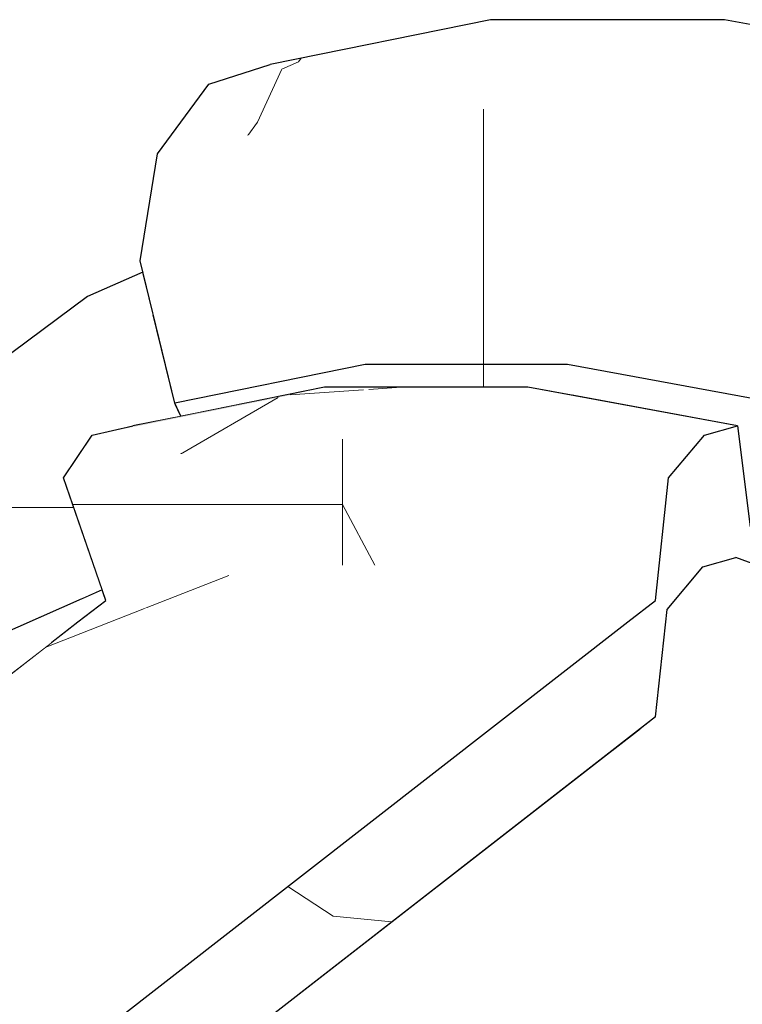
# Model space of a CAD drawing. Header units: millimetres. Extents: x -36478 to 31050, y -14811 to 11827.
# Tile 120 of 217: x -17644 to -17575, y 8393 to 8486. Entities that reach past the tile are written whole.
import ezdxf

# ---------------------------------------------------------------- set-up
doc = ezdxf.new("R2010")
doc.units = ezdxf.units.MM
doc.header["$MEASUREMENT"] = 0
doc.linetypes.add('Wipeout_Contour', pattern=[1000, 0, -1000])
doc.layers.add('Nové_Konstrukce - krov', color=7, linetype='Continuous')
doc.layers.add('Nové_Výplně - Povrchové', color=7, linetype='Continuous')

# ---------------------------------------------------------------- blocks, each defined once
blk = doc.blocks.new('výplň_2095_1', base_point=(0, 0))
at = {"color": 254, "linetype": 'Wipeout_Contour', "lineweight": 0, "ltscale": 78265.635597}
blk.add_wipeout([(-17637.455, 8459.813), (-17652.551, 8448.59), (-17656.89, 8442.294), (-17642.045, 8453.331)], dxfattribs=at).dxf.layer = 'Nové_Výplně - Povrchové'
blk = doc.blocks.new('*X4195')
at = {"layer": 'Nové_Výplně - Povrchové', "color": 21, "linetype": 'Continuous', "lineweight": 20, "true_color": 0xffaaaa}
for p, q in [((-17647.804, 8439.85), (-17641.334, 8439.85)), ((-17648.09, 8439.638), (-17649.821, 8435.677)), ((-17647.997, 8439.707), (-17647.997, 8426.189)), ((-17649.821, 8435.677), (-17651.943, 8431.647)), ((-17651.943, 8431.647), (-17654.128, 8428.137))]:
    blk.add_line(p, q, dxfattribs=at)
blk = doc.blocks.new('výplň_2097_1', base_point=(0, 0))
at = {"color": 254, "linetype": 'Wipeout_Contour', "lineweight": 0, "ltscale": 117339.648204}
blk.add_wipeout([(-17656.836, 8433.136), (-17651.615, 8423.499), (-17645.999, 8427.674), (-17638.014, 8431.193), (-17637.998, 8431.2), (-17642.776, 8443.589)], dxfattribs=at).dxf.layer = 'Nové_Výplně - Povrchové'
at = {"layer": 'Nové_Výplně - Povrchové', "color": 21, "linetype": 'Continuous', "lineweight": 20, "true_color": 0xffaaaa}
blk.add_blockref('*X4195', (0, 0), dxfattribs=at)
blk = doc.blocks.new('výplň_2098_1', base_point=(0, 0))
at = {"color": 254, "linetype": 'Wipeout_Contour', "lineweight": 0, "ltscale": 78260.586002}
blk.add_wipeout([(-17656.89, 8442.294), (-17656.836, 8433.136), (-17642.776, 8443.589), (-17642.045, 8453.331)], dxfattribs=at).dxf.layer = 'Nové_Výplně - Povrchové'
blk = doc.blocks.new('výplň_2099_1', base_point=(0, 0))
at = {"color": 254, "linetype": 'Wipeout_Contour', "lineweight": 0, "ltscale": 156439.948191}
blk.add_wipeout([(-17642.776, 8443.589), (-17637.554, 8445.89), (-17637.017, 8446.689), (-17634.374, 8447.291), (-17629.13, 8449.602), (-17629.196, 8449.74), (-17631.23, 8458.097), (-17642.045, 8453.331)], dxfattribs=at).dxf.layer = 'Nové_Výplně - Povrchové'
blk = doc.blocks.new('výplň_2100_1', base_point=(0, 0))
at = {"color": 254, "linetype": 'Wipeout_Contour', "lineweight": 0, "ltscale": 78203.375898}
blk.add_wipeout([(-17634.374, 8447.291), (-17633.145, 8447.571), (-17628.603, 8448.492), (-17629.13, 8449.602)], dxfattribs=at).dxf.layer = 'Nové_Výplně - Povrchové'
blk = doc.blocks.new('*X4203')
at = {"layer": 'Nové_Výplně - Povrchové', "color": 21, "linetype": 'Continuous', "lineweight": 20, "true_color": 0xffaaaa}
blk.add_line((-17641.334, 8439.85), (-17638.758, 8439.85), dxfattribs=at)
blk = doc.blocks.new('výplň_2101_1', base_point=(0, 0))
at = {"color": 254, "linetype": 'Wipeout_Contour', "lineweight": 0, "ltscale": 97768.847825}
blk.add_wipeout([(-17637.554, 8445.89), (-17642.776, 8443.589), (-17637.998, 8431.2), (-17636.063, 8432.052), (-17639.728, 8442.656)], dxfattribs=at).dxf.layer = 'Nové_Výplně - Povrchové'
at = {"layer": 'Nové_Výplně - Povrchové', "color": 21, "linetype": 'Continuous', "lineweight": 20, "true_color": 0xffaaaa}
blk.add_blockref('*X4203', (0, 0), dxfattribs=at)
blk = doc.blocks.new('výplň_2102_1', base_point=(0, 0))
at = {"color": 254, "linetype": 'Wipeout_Contour', "lineweight": 0, "ltscale": 78185.181744}
blk.add_wipeout([(-17612.644, 8467.208), (-17632.468, 8463.187), (-17629.196, 8449.74), (-17611.175, 8453.394)], dxfattribs=at).dxf.layer = 'Nové_Výplně - Povrchové'
blk = doc.blocks.new('výplň_2103_1', base_point=(0, 0))
at = {"color": 254, "linetype": 'Wipeout_Contour', "lineweight": 0, "ltscale": 78237.262229}
blk.add_wipeout([(-17637.455, 8459.813), (-17642.045, 8453.331), (-17631.23, 8458.097), (-17632.21, 8462.124)], dxfattribs=at).dxf.layer = 'Nové_Výplně - Povrchové'
blk = doc.blocks.new('*X4209')
at = {"layer": 'Nové_Výplně - Povrchové', "color": 21, "linetype": 'Continuous', "lineweight": 20, "true_color": 0xffaaaa}
for p, q in [((-17619.04, 8481.34), (-17617.48, 8482.03)), ((-17617.48, 8482.03), (-17617.213, 8482.397))]:
    blk.add_line(p, q, dxfattribs=at)
blk = doc.blocks.new('výplň_2104_1', base_point=(0, 0))
at = {"color": 254, "linetype": 'Wipeout_Contour', "lineweight": 0, "ltscale": 78196.00667}
blk.add_wipeout([(-17599.302, 8486.029), (-17620.145, 8481.802), (-17625.953, 8479.938), (-17604.811, 8484.225)], dxfattribs=at).dxf.layer = 'Nové_Výplně - Povrchové'
at = {"layer": 'Nové_Výplně - Povrchové', "color": 21, "linetype": 'Continuous', "lineweight": 20, "true_color": 0xffaaaa}
blk.add_blockref('*X4209', (0, 0), dxfattribs=at)
blk = doc.blocks.new('*X4211')
at = {"layer": 'Nové_Výplně - Povrchové', "color": 21, "linetype": 'Continuous', "lineweight": 20, "true_color": 0xffaaaa}
for p, q in [((-17621.347, 8476.339), (-17619.04, 8481.34)), ((-17622.268, 8475.066), (-17621.347, 8476.339))]:
    blk.add_line(p, q, dxfattribs=at)
blk = doc.blocks.new('výplň_2105_1', base_point=(0, 0))
at = {"color": 254, "linetype": 'Wipeout_Contour', "lineweight": 0, "ltscale": 78207.899911}
blk.add_wipeout([(-17630.831, 8473.329), (-17610.006, 8477.553), (-17604.811, 8484.225), (-17625.953, 8479.938)], dxfattribs=at).dxf.layer = 'Nové_Výplně - Povrchové'
at = {"layer": 'Nové_Výplně - Povrchové', "color": 21, "linetype": 'Continuous', "lineweight": 20, "true_color": 0xffaaaa}
blk.add_blockref('*X4211', (0, 0), dxfattribs=at)
blk = doc.blocks.new('výplň_2106_1', base_point=(0, 0))
at = {"color": 254, "linetype": 'Wipeout_Contour', "lineweight": 0, "ltscale": 78206.161252}
blk.add_wipeout([(-17630.831, 8473.329), (-17632.468, 8463.187), (-17612.644, 8467.208), (-17610.006, 8477.553)], dxfattribs=at).dxf.layer = 'Nové_Výplně - Povrchové'
blk = doc.blocks.new('výplň_2107_1', base_point=(0, 0))
at = {"color": 254, "linetype": 'Wipeout_Contour', "lineweight": 0, "ltscale": 117024.033099}
blk.add_wipeout([(-17592.017, 8453.394), (-17591.572, 8450.471), (-17575.93, 8447.571), (-17575.007, 8440.291), (-17572.424, 8439.812), (-17572.303, 8449.74)], dxfattribs=at).dxf.layer = 'Nové_Výplně - Povrchové'
blk = doc.blocks.new('výplň_2108_1', base_point=(0, 0))
at = {"color": 254, "linetype": 'Wipeout_Contour', "lineweight": 0, "ltscale": 97704.079314}
blk.add_wipeout([(-17629.196, 8449.74), (-17628.603, 8448.492), (-17615.022, 8451.246), (-17610.507, 8451.246), (-17611.175, 8453.394)], dxfattribs=at).dxf.layer = 'Nové_Výplně - Povrchové'
blk = doc.blocks.new('*X4219')
at = {"layer": 'Nové_Výplně - Povrchové', "color": 21, "linetype": 'Continuous', "lineweight": 20, "true_color": 0xffaaaa}
blk.add_line((-17599.962, 8453.394), (-17599.962, 8451.246), dxfattribs=at)
blk = doc.blocks.new('výplň_2109_1', base_point=(0, 0))
at = {"color": 254, "linetype": 'Wipeout_Contour', "lineweight": 0, "ltscale": 97622.34731}
blk.add_wipeout([(-17592.017, 8453.394), (-17611.175, 8453.394), (-17610.507, 8451.246), (-17595.755, 8451.246), (-17591.572, 8450.471)], dxfattribs=at).dxf.layer = 'Nové_Výplně - Povrchové'
at = {"layer": 'Nové_Výplně - Povrchové', "color": 21, "linetype": 'Continuous', "lineweight": 20, "true_color": 0xffaaaa}
blk.add_blockref('*X4219', (0, 0), dxfattribs=at)
blk = doc.blocks.new('výplň_2110_1', base_point=(0, 0))
at = {"color": 254, "linetype": 'Wipeout_Contour', "lineweight": 0, "ltscale": 78041.066104}
blk.add_wipeout([(-17592.017, 8453.394), (-17572.303, 8449.74), (-17569.88, 8463.187), (-17591.567, 8467.208)], dxfattribs=at).dxf.layer = 'Nové_Výplně - Povrchové'
blk = doc.blocks.new('*X4225')
at = {"layer": 'Nové_Výplně - Povrchové', "color": 21, "linetype": 'Continuous', "lineweight": 20, "true_color": 0xffaaaa}
blk.add_line((-17599.962, 8467.208), (-17599.962, 8453.394), dxfattribs=at)
blk = doc.blocks.new('výplň_2112_1', base_point=(0, 0))
at = {"color": 254, "linetype": 'Wipeout_Contour', "lineweight": 0, "ltscale": 78118.098028}
blk.add_wipeout([(-17612.644, 8467.208), (-17611.175, 8453.394), (-17592.017, 8453.394), (-17591.567, 8467.208)], dxfattribs=at).dxf.layer = 'Nové_Výplně - Povrchové'
at = {"layer": 'Nové_Výplně - Povrchové', "color": 21, "linetype": 'Continuous', "lineweight": 20, "true_color": 0xffaaaa}
blk.add_blockref('*X4225', (0, 0), dxfattribs=at)
blk = doc.blocks.new('výplň_2113_1', base_point=(0, 0))
at = {"color": 254, "linetype": 'Wipeout_Contour', "lineweight": 0, "ltscale": 78121.667095}
blk.add_wipeout([(-17604.811, 8484.225), (-17582.334, 8484.225), (-17577.142, 8486.029), (-17599.302, 8486.029)], dxfattribs=at).dxf.layer = 'Nové_Výplně - Povrchové'
blk = doc.blocks.new('výplň_2114_1', base_point=(0, 0))
at = {"color": 254, "linetype": 'Wipeout_Contour', "lineweight": 0, "ltscale": 78036.403627}
blk.add_wipeout([(-17577.142, 8486.029), (-17582.334, 8484.225), (-17559.204, 8479.938), (-17554.341, 8481.802)], dxfattribs=at).dxf.layer = 'Nové_Výplně - Povrchové'
blk = doc.blocks.new('výplň_2115_1', base_point=(0, 0))
at = {"color": 254, "linetype": 'Wipeout_Contour', "lineweight": 0, "ltscale": 78133.585018}
blk.add_wipeout([(-17604.811, 8484.225), (-17610.006, 8477.553), (-17587.866, 8477.553), (-17582.334, 8484.225)], dxfattribs=at).dxf.layer = 'Nové_Výplně - Povrchové'
blk = doc.blocks.new('*X4233')
at = {"layer": 'Nové_Výplně - Povrchové', "color": 21, "linetype": 'Continuous', "lineweight": 20, "true_color": 0xffaaaa}
blk.add_line((-17599.962, 8477.553), (-17599.962, 8467.208), dxfattribs=at)
blk = doc.blocks.new('výplň_2116_1', base_point=(0, 0))
at = {"color": 254, "linetype": 'Wipeout_Contour', "lineweight": 0, "ltscale": 78134.164304}
blk.add_wipeout([(-17612.644, 8467.208), (-17591.567, 8467.208), (-17587.866, 8477.553), (-17610.006, 8477.553)], dxfattribs=at).dxf.layer = 'Nové_Výplně - Povrchové'
at = {"layer": 'Nové_Výplně - Povrchové', "color": 21, "linetype": 'Continuous', "lineweight": 20, "true_color": 0xffaaaa}
blk.add_blockref('*X4233', (0, 0), dxfattribs=at)
blk = doc.blocks.new('*X4275')
at = {"layer": 'Nové_Výplně - Povrchové', "color": 21, "linetype": 'Continuous', "lineweight": 20, "true_color": 0xffaaaa}
blk.add_line((-17571.192, 8474.461), (-17562.56, 8476.166), dxfattribs=at)
blk = doc.blocks.new('výplň_2137_1', base_point=(0, 0))
at = {"color": 254, "linetype": 'Wipeout_Contour', "lineweight": 0, "ltscale": 78048.341829}
blk.add_wipeout([(-17582.334, 8484.225), (-17587.866, 8477.553), (-17565.084, 8473.329), (-17559.204, 8479.938)], dxfattribs=at).dxf.layer = 'Nové_Výplně - Povrchové'
at = {"layer": 'Nové_Výplně - Povrchové', "color": 21, "linetype": 'Continuous', "lineweight": 20, "true_color": 0xffaaaa}
blk.add_blockref('*X4275', (0, 0), dxfattribs=at)
blk = doc.blocks.new('výplň_2138_1', base_point=(0, 0))
at = {"color": 254, "linetype": 'Wipeout_Contour', "lineweight": 0, "ltscale": 78051.580699}
blk.add_wipeout([(-17591.567, 8467.208), (-17569.88, 8463.187), (-17565.084, 8473.329), (-17587.866, 8477.553)], dxfattribs=at).dxf.layer = 'Nové_Výplně - Povrchové'
blk = doc.blocks.new('výplň_2149_1', base_point=(0, 0))
at = {"color": 254, "linetype": 'Wipeout_Contour', "lineweight": 0, "ltscale": 97757.234072}
blk.add_wipeout([(-17648.513, 8423.728), (-17640.763, 8427.144), (-17635.722, 8431.064), (-17636.063, 8432.052), (-17645.999, 8427.674)], dxfattribs=at).dxf.layer = 'Nové_Výplně - Povrchové'
blk = doc.blocks.new('výplň_2150_1', base_point=(0, 0))
at = {"color": 254, "linetype": 'Wipeout_Contour', "lineweight": 0, "ltscale": 58659.804184}
blk.add_wipeout([(-17648.513, 8423.728), (-17647.567, 8421.851), (-17640.763, 8427.144)], dxfattribs=at).dxf.layer = 'Nové_Výplně - Povrchové'
blk = doc.blocks.new('*X4303')
at = {"layer": 'Nové_Výplně - Povrchové', "linetype": 'Continuous', "lineweight": 20, "true_color": 0xffaaaa}
blk.add_hatch(color=21, dxfattribs=at).paths.add_polyline_path([(-17633.145, 8447.571), (-17637.017, 8446.689), (-17618.654, 8450.413), (-17615.022, 8451.246)])
blk = doc.blocks.new('výplň_2151_1', base_point=(0, 0))
at = {"color": 254, "linetype": 'Wipeout_Contour', "lineweight": 0, "ltscale": 78185.409098}
blk.add_wipeout([(-17633.145, 8447.571), (-17637.017, 8446.689), (-17618.654, 8450.413), (-17615.022, 8451.246)], dxfattribs=at).dxf.layer = 'Nové_Výplně - Povrchové'
at = {"layer": 'Nové_Výplně - Povrchové', "color": 21, "linetype": 'Continuous', "lineweight": 20, "true_color": 0xffaaaa}
blk.add_blockref('*X4303', (0, 0), dxfattribs=at)
blk = doc.blocks.new('výplň_2152_1', base_point=(0, 0))
at = {"color": 254, "linetype": 'Wipeout_Contour', "lineweight": 0, "ltscale": 58487.713896}
blk.add_wipeout([(-17583.673, 8420.036), (-17585.176, 8418.867), (-17583.824, 8418.616)], dxfattribs=at).dxf.layer = 'Nové_Výplně - Povrchové'
blk = doc.blocks.new('výplň_2153_1', base_point=(0, 0))
at = {"color": 254, "linetype": 'Wipeout_Contour', "lineweight": 0, "ltscale": 77986.551442}
blk.add_wipeout([(-17587.806, 8416.822), (-17586.454, 8416.571), (-17583.824, 8418.616), (-17585.176, 8418.867)], dxfattribs=at).dxf.layer = 'Nové_Výplně - Povrchové'
blk = doc.blocks.new('*X4311')
at = {"layer": 'Nové_Výplně - Povrchové', "color": 21, "linetype": 'Continuous', "lineweight": 20, "true_color": 0xffaaaa}
for p, q in [((-17610.821, 8451.03), (-17607.763, 8451.246)), ((-17618.264, 8450.502), (-17611.321, 8450.994))]:
    blk.add_line(p, q, dxfattribs=at)
blk = doc.blocks.new('výplň_2155_1', base_point=(0, 0))
at = {"color": 254, "linetype": 'Wipeout_Contour', "lineweight": 0, "ltscale": 78120.733074}
blk.add_wipeout([(-17595.755, 8451.246), (-17615.022, 8451.246), (-17618.654, 8450.413), (-17599.132, 8450.413)], dxfattribs=at).dxf.layer = 'Nové_Výplně - Povrchové'
at = {"layer": 'Nové_Výplně - Povrchové', "color": 21, "linetype": 'Continuous', "lineweight": 20, "true_color": 0xffaaaa}
blk.add_blockref('*X4311', (0, 0), dxfattribs=at)
blk = doc.blocks.new('výplň_2156_1', base_point=(0, 0))
at = {"color": 254, "linetype": 'Wipeout_Contour', "lineweight": 0, "ltscale": 78054.066565}
blk.add_wipeout([(-17599.132, 8450.413), (-17602.291, 8446.336), (-17582.44, 8442.656), (-17579.044, 8446.689)], dxfattribs=at).dxf.layer = 'Nové_Výplně - Povrchové'
blk = doc.blocks.new('výplň_2157_1', base_point=(0, 0))
at = {"color": 254, "linetype": 'Wipeout_Contour', "lineweight": 0, "ltscale": 78046.586542}
blk.add_wipeout([(-17595.755, 8451.246), (-17599.132, 8450.413), (-17579.044, 8446.689), (-17575.93, 8447.571)], dxfattribs=at).dxf.layer = 'Nové_Výplně - Povrchové'
blk = doc.blocks.new('výplň_2164_1', base_point=(0, 0))
at = {"color": 254, "linetype": 'Wipeout_Contour', "lineweight": 0, "ltscale": 117118.788349}
blk.add_wipeout([(-17570.557, 8410.754), (-17695.285, 8313.743), (-17692.204, 8312.039), (-17690.124, 8310.498), (-17681.534, 8303.973), (-17555.179, 8402.25)], dxfattribs=at).dxf.layer = 'Nové_Výplně - Povrchové'
blk = doc.blocks.new('výplň_2166_1', base_point=(0, 0))
at = {"color": 254, "linetype": 'Wipeout_Contour', "lineweight": 0, "ltscale": 97480.881869}
blk.add_wipeout([(-17555.179, 8402.25), (-17681.534, 8303.973), (-17672.256, 8296.926), (-17667.844, 8292.494), (-17540.786, 8391.317)], dxfattribs=at).dxf.layer = 'Nové_Výplně - Povrchové'
blk = doc.blocks.new('*X4337')
at = {"layer": 'Nové_Výplně - Povrchové', "color": 21, "linetype": 'Continuous', "lineweight": 20, "true_color": 0xffaaaa}
for p, q in [((-17618.492, 8403.981), (-17614.196, 8401.177)), ((-17614.196, 8401.177), (-17608.634, 8400.623)), ((-17643.496, 8384.534), (-17647.364, 8370.499)), ((-17674.782, 8360.201), (-17676.028, 8355.676)), ((-17676.166, 8355.176), (-17678.649, 8346.166))]:
    blk.add_line(p, q, dxfattribs=at)
blk = doc.blocks.new('výplň_2168_1', base_point=(0, 0))
at = {"color": 254, "linetype": 'Wipeout_Contour', "lineweight": 0, "ltscale": 292691.338955}
blk.add_wipeout([(-17719.198, 8325.655), (-17712.183, 8323.087), (-17709.926, 8321.84), (-17583.673, 8420.036), (-17582.593, 8430.208), (-17579.197, 8434.241), (-17576.083, 8435.123), (-17572.498, 8433.811), (-17572.455, 8437.292), (-17571.932, 8440.195), (-17574.72, 8438.026), (-17575.93, 8447.571), (-17579.044, 8446.689), (-17582.44, 8442.656), (-17583.671, 8431.064)], dxfattribs=at).dxf.layer = 'Nové_Výplně - Povrchové'
at = {"layer": 'Nové_Výplně - Povrchové', "color": 21, "linetype": 'Continuous', "lineweight": 20, "true_color": 0xffaaaa}
blk.add_blockref('*X4337', (0, 0), dxfattribs=at)
blk = doc.blocks.new('výplň_2174_1', base_point=(0, 0))
at = {"color": 254, "linetype": 'Wipeout_Contour', "lineweight": 0, "ltscale": 77950.195143}
blk.add_wipeout([(-17583.824, 8418.616), (-17586.454, 8416.571), (-17570.557, 8410.754), (-17567.927, 8412.799)], dxfattribs=at).dxf.layer = 'Nové_Výplně - Povrchové'
blk = doc.blocks.new('výplň_2178_1', base_point=(0, 0))
at = {"color": 254, "linetype": 'Wipeout_Contour', "lineweight": 0, "ltscale": 77948.643137}
blk.add_wipeout([(-17576.083, 8435.123), (-17579.197, 8434.241), (-17561.252, 8427.674), (-17558.4, 8428.653)], dxfattribs=at).dxf.layer = 'Nové_Výplně - Povrchové'
blk = doc.blocks.new('výplň_2182_1', base_point=(0, 0))
at = {"color": 254, "linetype": 'Wipeout_Contour', "lineweight": 0, "ltscale": 97448.219351}
blk.add_wipeout([(-17583.673, 8420.036), (-17583.824, 8418.616), (-17567.927, 8412.799), (-17564.885, 8423.728), (-17582.593, 8430.208)], dxfattribs=at).dxf.layer = 'Nové_Výplně - Povrchové'
blk = doc.blocks.new('výplň_2183_1', base_point=(0, 0))
at = {"color": 254, "linetype": 'Wipeout_Contour', "lineweight": 0, "ltscale": 77956.073272}
blk.add_wipeout([(-17579.197, 8434.241), (-17582.593, 8430.208), (-17564.885, 8423.728), (-17561.252, 8427.674)], dxfattribs=at).dxf.layer = 'Nové_Výplně - Povrchové'
blk = doc.blocks.new('výplň_2184_1', base_point=(0, 0))
at = {"color": 254, "linetype": 'Wipeout_Contour', "lineweight": 0, "ltscale": 78129.027695}
blk.add_wipeout([(-17709.926, 8321.84), (-17708.947, 8321.298), (-17586.454, 8416.571), (-17587.806, 8416.822)], dxfattribs=at).dxf.layer = 'Nové_Výplně - Povrchové'
blk = doc.blocks.new('*X4371')
at = {"layer": 'Nové_Výplně - Povrchové', "color": 21, "linetype": 'Continuous', "lineweight": 20, "true_color": 0xffaaaa}
blk.add_line((-17628.634, 8444.906), (-17619.41, 8450.259), dxfattribs=at)
blk = doc.blocks.new('výplň_2185_1', base_point=(0, 0))
at = {"color": 254, "linetype": 'Wipeout_Contour', "lineweight": 0, "ltscale": 78192.989789}
blk.add_wipeout([(-17637.017, 8446.689), (-17639.728, 8442.656), (-17621.582, 8446.336), (-17618.654, 8450.413)], dxfattribs=at).dxf.layer = 'Nové_Výplně - Povrchové'
at = {"layer": 'Nové_Výplně - Povrchové', "color": 21, "linetype": 'Continuous', "lineweight": 20, "true_color": 0xffaaaa}
blk.add_blockref('*X4371', (0, 0), dxfattribs=at)
blk = doc.blocks.new('výplň_2186_1', base_point=(0, 0))
at = {"color": 254, "linetype": 'Wipeout_Contour', "lineweight": 0, "ltscale": 78128.272245}
blk.add_wipeout([(-17618.654, 8450.413), (-17621.582, 8446.336), (-17602.291, 8446.336), (-17599.132, 8450.413)], dxfattribs=at).dxf.layer = 'Nové_Výplně - Povrchové'
blk = doc.blocks.new('výplň_2187_1', base_point=(0, 0))
at = {"color": 254, "linetype": 'Wipeout_Contour', "lineweight": 0, "ltscale": 78040.275213}
blk.add_wipeout([(-17583.671, 8431.064), (-17601.707, 8434.408), (-17604.337, 8432.362), (-17586.301, 8429.019)], dxfattribs=at).dxf.layer = 'Nové_Výplně - Povrchové'
blk = doc.blocks.new('výplň_2188_1', base_point=(0, 0))
at = {"color": 254, "linetype": 'Wipeout_Contour', "lineweight": 0, "ltscale": 78107.31182}
blk.add_wipeout([(-17601.707, 8434.408), (-17619.235, 8434.408), (-17621.865, 8432.362), (-17604.337, 8432.362)], dxfattribs=at).dxf.layer = 'Nové_Výplně - Povrchové'
blk = doc.blocks.new('*X4379')
at = {"layer": 'Nové_Výplně - Povrchové', "color": 21, "linetype": 'Continuous', "lineweight": 20, "true_color": 0xffaaaa}
for p, q in [((-17638.859, 8440.141), (-17637.321, 8440.141)), ((-17637.321, 8440.141), (-17620.363, 8440.141))]:
    blk.add_line(p, q, dxfattribs=at)
blk = doc.blocks.new('výplň_2189_1', base_point=(0, 0))
at = {"color": 254, "linetype": 'Wipeout_Contour', "lineweight": 0, "ltscale": 78178.760084}
blk.add_wipeout([(-17635.722, 8431.064), (-17619.235, 8434.408), (-17621.582, 8446.336), (-17639.728, 8442.656)], dxfattribs=at).dxf.layer = 'Nové_Výplně - Povrchové'
at = {"layer": 'Nové_Výplně - Povrchové', "color": 21, "linetype": 'Continuous', "lineweight": 20, "true_color": 0xffaaaa}
blk.add_blockref('*X4379', (0, 0), dxfattribs=at)
blk = doc.blocks.new('*X4381')
at = {"layer": 'Nové_Výplně - Povrchové', "color": 21, "linetype": 'Continuous', "lineweight": 20, "true_color": 0xffaaaa}
blk.add_line((-17632.049, 8430.297), (-17624.064, 8433.428), dxfattribs=at)
blk = doc.blocks.new('výplň_2190_1', base_point=(0, 0))
at = {"color": 254, "linetype": 'Wipeout_Contour', "lineweight": 0, "ltscale": 78165.789713}
blk.add_wipeout([(-17619.235, 8434.408), (-17635.722, 8431.064), (-17638.352, 8429.019), (-17621.865, 8432.362)], dxfattribs=at).dxf.layer = 'Nové_Výplně - Povrchové'
at = {"layer": 'Nové_Výplně - Povrchové', "color": 21, "linetype": 'Continuous', "lineweight": 20, "true_color": 0xffaaaa}
blk.add_blockref('*X4381', (0, 0), dxfattribs=at)
blk = doc.blocks.new('*X4383')
at = {"layer": 'Nové_Výplně - Povrchové', "color": 21, "linetype": 'Continuous', "lineweight": 20, "true_color": 0xffaaaa}
for p, q in [((-17613.303, 8446.336), (-17613.303, 8434.408)), ((-17620.363, 8440.141), (-17613.303, 8440.141)), ((-17610.253, 8434.408), (-17613.303, 8440.141))]:
    blk.add_line(p, q, dxfattribs=at)
blk = doc.blocks.new('výplň_2191_1', base_point=(0, 0))
at = {"color": 254, "linetype": 'Wipeout_Contour', "lineweight": 0, "ltscale": 78117.368748}
blk.add_wipeout([(-17619.235, 8434.408), (-17601.707, 8434.408), (-17602.291, 8446.336), (-17621.582, 8446.336)], dxfattribs=at).dxf.layer = 'Nové_Výplně - Povrchové'
at = {"layer": 'Nové_Výplně - Povrchové', "color": 21, "linetype": 'Continuous', "lineweight": 20, "true_color": 0xffaaaa}
blk.add_blockref('*X4383', (0, 0), dxfattribs=at)
blk = doc.blocks.new('*X4385')
at = {"layer": 'Nové_Výplně - Povrchové', "color": 21, "linetype": 'Continuous', "lineweight": 20, "true_color": 0xffaaaa}
blk.add_line((-17641.447, 8426.611), (-17632.049, 8430.297), dxfattribs=at)
blk = doc.blocks.new('výplň_2192_1', base_point=(0, 0))
at = {"color": 254, "linetype": 'Wipeout_Contour', "lineweight": 0, "ltscale": 78294.954251}
blk.add_wipeout([(-17638.352, 8429.019), (-17745.721, 8345.51), (-17735.878, 8343.685), (-17621.865, 8432.362)], dxfattribs=at).dxf.layer = 'Nové_Výplně - Povrchové'
at = {"layer": 'Nové_Výplně - Povrchové', "color": 21, "linetype": 'Continuous', "lineweight": 20, "true_color": 0xffaaaa}
blk.add_blockref('*X4385', (0, 0), dxfattribs=at)
blk = doc.blocks.new('výplň_2193_1', base_point=(0, 0))
at = {"color": 254, "linetype": 'Wipeout_Contour', "lineweight": 0, "ltscale": 117434.454044}
blk.add_wipeout([(-17735.878, 8343.685), (-17732.682, 8343.093), (-17728.796, 8340.724), (-17727.661, 8336.444), (-17604.337, 8432.362), (-17621.865, 8432.362)], dxfattribs=at).dxf.layer = 'Nové_Výplně - Povrchové'
blk = doc.blocks.new('výplň_2194_1', base_point=(0, 0))
at = {"color": 254, "linetype": 'Wipeout_Contour', "lineweight": 0, "ltscale": 78046.849683}
blk.add_wipeout([(-17601.707, 8434.408), (-17583.671, 8431.064), (-17582.44, 8442.656), (-17602.291, 8446.336)], dxfattribs=at).dxf.layer = 'Nové_Výplně - Povrchové'
blk = doc.blocks.new('výplň_2195_1', base_point=(0, 0))
at = {"color": 254, "linetype": 'Wipeout_Contour', "lineweight": 0, "ltscale": 78094.149887}
blk.add_wipeout([(-17586.454, 8416.571), (-17708.947, 8321.298), (-17695.285, 8313.743), (-17570.557, 8410.754)], dxfattribs=at).dxf.layer = 'Nové_Výplně - Povrchové'
blk = doc.blocks.new('výplň_2196_1', base_point=(0, 0))
at = {"color": 254, "linetype": 'Wipeout_Contour', "lineweight": 0, "ltscale": 117357.387681}
blk.add_wipeout([(-17727.661, 8336.444), (-17726.004, 8330.194), (-17724.771, 8327.694), (-17719.198, 8325.655), (-17586.301, 8429.019), (-17604.337, 8432.362)], dxfattribs=at).dxf.layer = 'Nové_Výplně - Povrchové'

msp = doc.modelspace()

# ---------------------------------------------------------------- block references
at = {"layer": 'Nové_Výplně - Povrchové', "color": 21, "linetype": 'Continuous', "lineweight": 20, "true_color": 0xffaaaa}
for name in ['výplň_2104_1', 'výplň_2095_1', 'výplň_2107_1', 'výplň_2152_1', 'výplň_2164_1']:
    msp.add_blockref(name, (0, 0), dxfattribs=at)

# ---------------------------------------------------------------- next in the draw order: block references
for name in ['výplň_2105_1', 'výplň_2097_1', 'výplň_2153_1', 'výplň_2166_1']:
    msp.add_blockref(name, (0, 0), dxfattribs=at)

# ---------------------------------------------------------------- next in the draw order: linework, layer by layer
at = {"layer": 'Nové_Konstrukce - krov', "color": 1, "linetype": 'Continuous', "lineweight": 25}
msp.add_line((-17625.953, 8479.938), (-17620.145, 8481.802), dxfattribs=at)

# ---------------------------------------------------------------- next in the draw order: block references
at = {"layer": 'Nové_Výplně - Povrchové', "color": 21, "linetype": 'Continuous', "lineweight": 20, "true_color": 0xffaaaa}
for name in ['výplň_2113_1', 'výplň_2098_1']:
    msp.add_blockref(name, (0, 0), dxfattribs=at)

# ---------------------------------------------------------------- next in the draw order: block references
for name in ['výplň_2114_1', 'výplň_2099_1']:
    msp.add_blockref(name, (0, 0), dxfattribs=at)

# ---------------------------------------------------------------- next in the draw order: linework, layer by layer
at = {"layer": 'Nové_Konstrukce - krov', "color": 1, "linetype": 'Continuous', "lineweight": 25}
msp.add_line((-17577.142, 8486.029), (-17599.302, 8486.029), dxfattribs=at)

# ---------------------------------------------------------------- next in the draw order: block references
at = {"layer": 'Nové_Výplně - Povrchové', "color": 21, "linetype": 'Continuous', "lineweight": 20, "true_color": 0xffaaaa}
for name in ['výplň_2100_1', 'výplň_2101_1']:
    msp.add_blockref(name, (0, 0), dxfattribs=at)

# ---------------------------------------------------------------- next in the draw order: block references
for name in ['výplň_2102_1', 'výplň_2149_1']:
    msp.add_blockref(name, (0, 0), dxfattribs=at)

# ---------------------------------------------------------------- next in the draw order: block references
for name in ['výplň_2106_1', 'výplň_2103_1', 'výplň_2108_1', 'výplň_2150_1']:
    msp.add_blockref(name, (0, 0), dxfattribs=at)

# ---------------------------------------------------------------- next in the draw order: linework, layer by layer
at = {"layer": 'Nové_Konstrukce - krov', "color": 1, "linetype": 'Continuous', "lineweight": 25}
for p, q in [((-17630.831, 8473.329), (-17625.953, 8479.938)), ((-17632.468, 8463.187), (-17630.831, 8473.329)), ((-17632.21, 8462.124), (-17637.455, 8459.813))]:
    msp.add_line(p, q, dxfattribs=at)

# ---------------------------------------------------------------- next in the draw order: block references
at = {"layer": 'Nové_Výplně - Povrchové', "color": 21, "linetype": 'Continuous', "lineweight": 20, "true_color": 0xffaaaa}
for name in ['výplň_2115_1', 'výplň_2109_1', 'výplň_2151_1']:
    msp.add_blockref(name, (0, 0), dxfattribs=at)

# ---------------------------------------------------------------- next in the draw order: linework, layer by layer
at = {"layer": 'Nové_Konstrukce - krov', "color": 1, "linetype": 'Continuous', "lineweight": 25}
msp.add_line((-17599.302, 8486.029), (-17620.145, 8481.802), dxfattribs=at)

# ---------------------------------------------------------------- next in the draw order: block references
at = {"layer": 'Nové_Výplně - Povrchové', "color": 21, "linetype": 'Continuous', "lineweight": 20, "true_color": 0xffaaaa}
for name in ['výplň_2110_1', 'výplň_2155_1']:
    msp.add_blockref(name, (0, 0), dxfattribs=at)

# ---------------------------------------------------------------- next in the draw order: block references
for name in ['výplň_2112_1', 'výplň_2156_1']:
    msp.add_blockref(name, (0, 0), dxfattribs=at)

# ---------------------------------------------------------------- next in the draw order: linework, layer by layer
at = {"layer": 'Nové_Konstrukce - krov', "color": 1, "linetype": 'Continuous', "lineweight": 25}
msp.add_line((-17592.017, 8453.394), (-17611.175, 8453.394), dxfattribs=at)

# ---------------------------------------------------------------- next in the draw order: block references
at = {"layer": 'Nové_Výplně - Povrchové', "color": 21, "linetype": 'Continuous', "lineweight": 20, "true_color": 0xffaaaa}
for name in ['výplň_2116_1', 'výplň_2157_1']:
    msp.add_blockref(name, (0, 0), dxfattribs=at)

# ---------------------------------------------------------------- next in the draw order: linework, layer by layer
at = {"layer": 'Nové_Konstrukce - krov', "color": 1, "linetype": 'Continuous', "lineweight": 25}
for p, q in [((-17572.303, 8449.74), (-17592.017, 8453.394)), ((-17595.755, 8451.246), (-17615.022, 8451.246))]:
    msp.add_line(p, q, dxfattribs=at)

# ---------------------------------------------------------------- next in the draw order: block references
at = {"layer": 'Nové_Výplně - Povrchové', "color": 21, "linetype": 'Continuous', "lineweight": 20, "true_color": 0xffaaaa}
for name in ['výplň_2137_1', 'výplň_2168_1']:
    msp.add_blockref(name, (0, 0), dxfattribs=at)

# ---------------------------------------------------------------- next in the draw order: linework, layer by layer
at = {"layer": 'Nové_Konstrukce - krov', "color": 1, "linetype": 'Continuous', "lineweight": 25}
for p, q in [((-17554.341, 8481.802), (-17577.142, 8486.029)), ((-17575.93, 8447.571), (-17595.755, 8451.246)), ((-17579.044, 8446.689), (-17575.93, 8447.571)), ((-17575.93, 8447.571), (-17574.72, 8438.026))]:
    msp.add_line(p, q, dxfattribs=at)

# ---------------------------------------------------------------- next in the draw order: block references
at = {"layer": 'Nové_Výplně - Povrchové', "color": 21, "linetype": 'Continuous', "lineweight": 20, "true_color": 0xffaaaa}
for name in ['výplň_2138_1', 'výplň_2185_1', 'výplň_2178_1', 'výplň_2174_1']:
    msp.add_blockref(name, (0, 0), dxfattribs=at)

# ---------------------------------------------------------------- next in the draw order: linework, layer by layer
at = {"layer": 'Nové_Konstrukce - krov', "color": 1, "linetype": 'Continuous', "lineweight": 25}
for p, q in [((-17629.196, 8449.74), (-17632.468, 8463.187)), ((-17637.455, 8459.813), (-17652.551, 8448.59)), ((-17628.603, 8448.492), (-17629.196, 8449.74))]:
    msp.add_line(p, q, dxfattribs=at)

# ---------------------------------------------------------------- next in the draw order: block references
at = {"layer": 'Nové_Výplně - Povrchové', "color": 21, "linetype": 'Continuous', "lineweight": 20, "true_color": 0xffaaaa}
for name in ['výplň_2186_1', 'výplň_2182_1', 'výplň_2184_1']:
    msp.add_blockref(name, (0, 0), dxfattribs=at)

# ---------------------------------------------------------------- next in the draw order: linework, layer by layer
at = {"layer": 'Nové_Konstrukce - krov', "color": 1, "linetype": 'Continuous', "lineweight": 25}
for p, q in [((-17611.175, 8453.394), (-17629.196, 8449.74)), ((-17615.022, 8451.246), (-17633.145, 8447.571))]:
    msp.add_line(p, q, dxfattribs=at)

# ---------------------------------------------------------------- next in the draw order: block references
at = {"layer": 'Nové_Výplně - Povrchové', "color": 21, "linetype": 'Continuous', "lineweight": 20, "true_color": 0xffaaaa}
for name in ['výplň_2187_1', 'výplň_2183_1']:
    msp.add_blockref(name, (0, 0), dxfattribs=at)

# ---------------------------------------------------------------- next in the draw order: linework, layer by layer
at = {"layer": 'Nové_Konstrukce - krov', "color": 1, "linetype": 'Continuous', "lineweight": 25}
for p, q in [((-17579.197, 8434.241), (-17576.083, 8435.123)), ((-17558.4, 8428.653), (-17576.083, 8435.123)), ((-17583.673, 8420.036), (-17582.593, 8430.208))]:
    msp.add_line(p, q, dxfattribs=at)

# ---------------------------------------------------------------- next in the draw order: block references
at = {"layer": 'Nové_Výplně - Povrchové', "color": 21, "linetype": 'Continuous', "lineweight": 20, "true_color": 0xffaaaa}
msp.add_blockref('výplň_2188_1', (0, 0), dxfattribs=at)

# ---------------------------------------------------------------- next in the draw order: block references
msp.add_blockref('výplň_2189_1', (0, 0), dxfattribs=at)

# ---------------------------------------------------------------- next in the draw order: linework, layer by layer
at = {"layer": 'Nové_Konstrukce - krov', "color": 1, "linetype": 'Continuous', "lineweight": 25}
for p, q in [((-17637.017, 8446.689), (-17633.145, 8447.571)), ((-17639.728, 8442.656), (-17637.017, 8446.689))]:
    msp.add_line(p, q, dxfattribs=at)

# ---------------------------------------------------------------- next in the draw order: block references
at = {"layer": 'Nové_Výplně - Povrchové', "color": 21, "linetype": 'Continuous', "lineweight": 20, "true_color": 0xffaaaa}
msp.add_blockref('výplň_2190_1', (0, 0), dxfattribs=at)

# ---------------------------------------------------------------- next in the draw order: block references
for name in ['výplň_2191_1', 'výplň_2192_1']:
    msp.add_blockref(name, (0, 0), dxfattribs=at)

# ---------------------------------------------------------------- next in the draw order: block references
for name in ['výplň_2194_1', 'výplň_2193_1']:
    msp.add_blockref(name, (0, 0), dxfattribs=at)

# ---------------------------------------------------------------- next in the draw order: linework, layer by layer
at = {"layer": 'Nové_Konstrukce - krov', "color": 1, "linetype": 'Continuous', "lineweight": 25}
for p, q in [((-17582.44, 8442.656), (-17579.044, 8446.689)), ((-17583.671, 8431.064), (-17582.44, 8442.656)), ((-17582.593, 8430.208), (-17579.197, 8434.241))]:
    msp.add_line(p, q, dxfattribs=at)

# ---------------------------------------------------------------- next in the draw order: block references
at = {"layer": 'Nové_Výplně - Povrchové', "color": 21, "linetype": 'Continuous', "lineweight": 20, "true_color": 0xffaaaa}
msp.add_blockref('výplň_2195_1', (0, 0), dxfattribs=at)

# ---------------------------------------------------------------- next in the draw order: block references
msp.add_blockref('výplň_2196_1', (0, 0), dxfattribs=at)

# ---------------------------------------------------------------- next in the draw order: linework, layer by layer
at = {"layer": 'Nové_Konstrukce - krov', "color": 1, "linetype": 'Continuous', "lineweight": 25}
for p, q in [((-17635.722, 8431.064), (-17639.728, 8442.656)), ((-17636.063, 8432.052), (-17645.999, 8427.674)), ((-17638.352, 8429.019), (-17635.722, 8431.064)), ((-17586.301, 8429.019), (-17583.671, 8431.064)), ((-17745.721, 8345.51), (-17638.352, 8429.019)), ((-17719.198, 8325.655), (-17586.301, 8429.019)), ((-17583.673, 8420.036), (-17709.926, 8321.84))]:
    msp.add_line(p, q, dxfattribs=at)

doc.saveas('drawing.dxf')
